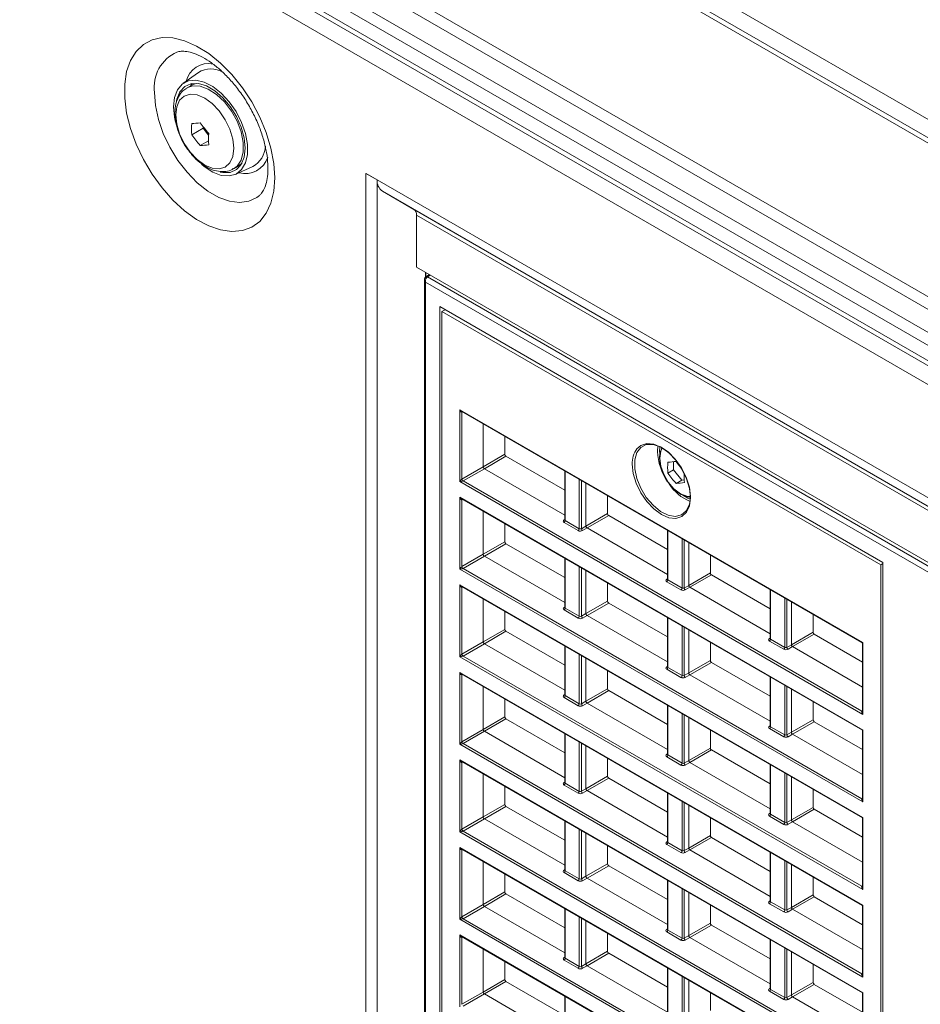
# Model space of a CAD drawing. Header units: millimetres. Extents: x 0 to 1118, y 0 to 864.
# Tile 190 of 256: x 150 to 179, y 660 to 692. Entities that reach past the tile are written whole.
import ezdxf

# ---------------------------------------------------------------- set-up
doc = ezdxf.new("R2010")
doc.units = ezdxf.units.MM

msp = doc.modelspace()

# ---------------------------------------------------------------- linework, layer by layer
at = {"color": 9, "linetype": 'Continuous', "lineweight": 0}
for p, q in [((82.2834, 744.1509), (214.0303, 668.095)), ((213.246, 667.7824), (81.2469, 743.9839)), ((76.9739, 741.5172), (208.9731, 665.3157)), ((208.7231, 665.0518), (76.7239, 741.2533)), ((76.4007, 740.6934), (208.3998, 664.4919)), ((208.2963, 664.1435), (76.2971, 740.345)), ((76.2971, 739.8506), (208.2963, 663.6491)), ((76.1408, 739.1753), (208.9476, 662.5076)), ((161.0669, 686.5047), (202.0684, 662.835)), ((161.2325, 686.1385), (202.0667, 662.5654)), ((202.0667, 662.5652), (162.2497, 685.5511)), ((162.3325, 685.368), (202.0667, 662.4299)), ((162.6299, 683.525), (162.6299, 683.383)), ((162.7736, 683.442), (162.6824, 683.3838)), ((202.0667, 660.4491), (162.6219, 683.2201)), ((162.6219, 683.2201), (162.6219, 642.4468)), ((162.6824, 683.3838), (202.0667, 660.6478)), ((163.7209, 676.8084), (163.7209, 679.1178)), ((163.7209, 679.1178), (176.6791, 671.6371)), ((163.8131, 679.0476), (163.791, 679.0358)), ((163.791, 679.0358), (163.791, 676.8897)), ((170.0752, 677.78), (170.0899, 677.957)), ((170.156, 677.9284), (170.1453, 677.7796)), ((170.1453, 677.7796), (170.1467, 677.7219)), ((164.4751, 677.2847), (165.1699, 677.6857)), ((165.2052, 677.6245), (164.5105, 677.2234)), ((163.791, 676.8897), (164.4751, 677.2847)), ((164.5105, 677.2234), (163.8264, 676.8285)), ((167.108, 677.1455), (167.108, 675.5563)), ((176.6791, 669.3278), (163.7209, 676.8084)), ((163.8264, 676.8285), (176.6432, 669.4295)), ((167.5627, 675.2939), (167.5627, 676.883)), ((167.6328, 676.8426), (167.6328, 675.2949)), ((163.7209, 676.3048), (176.6791, 668.8242)), ((163.7209, 673.9955), (163.7209, 676.3048)), ((163.8131, 676.2347), (163.791, 676.2228)), ((163.791, 676.2228), (163.791, 674.0767)), ((167.0721, 675.5778), (167.0934, 675.591)), ((167.528, 675.233), (167.0733, 675.4955)), ((167.108, 675.5563), (167.5627, 675.2939)), ((167.7773, 675.3783), (168.4721, 675.7794)), ((168.5074, 675.7182), (167.8127, 675.3171)), ((167.6328, 675.2949), (167.7773, 675.3783)), ((167.8127, 675.3171), (167.6681, 675.2337)), ((170.4102, 675.2392), (170.4102, 673.65)), ((164.4751, 674.4717), (165.1699, 674.8727)), ((170.8649, 673.3876), (170.8649, 674.9767)), ((170.935, 674.9363), (170.935, 673.3886)), ((165.2052, 674.8115), (164.5105, 674.4104)), ((163.791, 674.0767), (164.4751, 674.4717)), ((164.5105, 674.4104), (163.8264, 674.0155)), ((167.108, 674.3325), (167.108, 672.7434)), ((176.6791, 666.5148), (163.7209, 673.9955)), ((163.8264, 674.0155), (176.6432, 666.6165)), ((167.5627, 672.4809), (167.5627, 674.0701)), ((167.6328, 674.0296), (167.6328, 672.4819)), ((170.3743, 673.6715), (170.3956, 673.6847)), ((170.8301, 673.3267), (170.3755, 673.5892)), ((170.4102, 673.65), (170.8649, 673.3876)), ((171.0795, 673.472), (171.7743, 673.8731)), ((171.8096, 673.8119), (171.1148, 673.4108)), ((163.7209, 671.1825), (163.7209, 673.4918)), ((163.7209, 673.4918), (176.6791, 666.0112)), ((163.8131, 673.4217), (163.791, 673.4098)), ((163.791, 673.4098), (163.791, 671.2638)), ((170.935, 673.3886), (171.0795, 673.472)), ((171.1148, 673.4108), (170.9703, 673.3274)), ((173.7124, 673.3329), (173.7124, 671.7437)), ((167.7773, 672.5654), (168.4721, 672.9664)), ((174.1671, 671.4812), (174.1671, 673.0704)), ((174.2372, 673.03), (174.2372, 671.4823)), ((167.0721, 672.7648), (167.0934, 672.778)), ((167.528, 672.42), (167.0733, 672.6825)), ((167.108, 672.7434), (167.5627, 672.4809)), ((168.5074, 672.9052), (167.8127, 672.5041)), ((167.6328, 672.4819), (167.7773, 672.5654)), ((167.8127, 672.5041), (167.6681, 672.4207)), ((170.4102, 672.4262), (170.4102, 670.837)), ((164.4751, 671.6587), (165.1699, 672.0598)), ((170.8649, 670.5746), (170.8649, 672.1637)), ((170.935, 672.1233), (170.935, 670.5756)), ((165.2052, 671.9985), (164.5105, 671.5975)), ((173.6764, 671.7652), (173.6978, 671.7783)), ((173.7124, 671.7437), (174.1671, 671.4812)), ((174.3817, 671.5657), (175.0764, 671.9668)), ((175.1118, 671.9056), (174.417, 671.5045)), ((163.791, 671.2638), (164.4751, 671.6587)), ((164.5105, 671.5975), (163.8264, 671.2025)), ((167.108, 671.5195), (167.108, 669.9304)), ((174.1323, 671.4204), (173.6777, 671.6828)), ((174.2372, 671.4823), (174.3817, 671.5657)), ((174.417, 671.5045), (174.2725, 671.4211)), ((176.6791, 671.6371), (176.6791, 669.3278)), ((176.6791, 663.7019), (163.7209, 671.1825)), ((163.8264, 671.2025), (176.6432, 663.8035)), ((167.5627, 669.6679), (167.5627, 671.2571)), ((167.6328, 671.2166), (167.6328, 669.6689)), ((171.0795, 670.659), (171.7743, 671.0601)), ((170.3743, 670.8585), (170.3956, 670.8717)), ((170.8301, 670.5137), (170.3755, 670.7762)), ((170.4102, 670.837), (170.8649, 670.5746)), ((171.8096, 670.9989), (171.1148, 670.5978)), ((163.7209, 668.3695), (163.7209, 670.6788)), ((163.7209, 670.6788), (176.6791, 663.1982)), ((163.8131, 670.6087), (163.791, 670.5968)), ((163.791, 670.5968), (163.791, 668.4508)), ((170.935, 670.5756), (171.0795, 670.659)), ((171.1148, 670.5978), (170.9703, 670.5144)), ((173.7124, 670.5199), (173.7124, 668.9307)), ((167.7773, 669.7524), (168.4721, 670.1535)), ((174.1671, 668.6683), (174.1671, 670.2574)), ((174.2372, 670.217), (174.2372, 668.6693)), ((167.0721, 669.9518), (167.0934, 669.965)), ((167.528, 669.607), (167.0733, 669.8695)), ((167.108, 669.9304), (167.5627, 669.6679)), ((168.5074, 670.0922), (167.8127, 669.6911)), ((167.6328, 669.6689), (167.7773, 669.7524)), ((167.8127, 669.6911), (167.6681, 669.6077)), ((170.4102, 669.6132), (170.4102, 668.0241)), ((164.4751, 668.8457), (165.1699, 669.2468)), ((165.2052, 669.1856), (164.5105, 668.7845)), ((170.8649, 667.7616), (170.8649, 669.3508)), ((170.935, 669.3103), (170.935, 667.7626)), ((176.6432, 669.4295), (176.6645, 669.4427)), ((163.791, 668.4508), (164.4751, 668.8457)), ((173.6764, 668.9522), (173.6978, 668.9654)), ((174.1323, 668.6074), (173.6777, 668.8699)), ((173.7124, 668.9307), (174.1671, 668.6683)), ((174.3817, 668.7527), (175.0764, 669.1538)), ((175.1118, 669.0926), (174.417, 668.6915)), ((164.5105, 668.7845), (163.8264, 668.3895)), ((167.108, 668.7066), (167.108, 667.1174)), ((174.2372, 668.6693), (174.3817, 668.7527)), ((174.417, 668.6915), (174.2725, 668.6081)), ((176.6791, 668.8242), (176.6791, 666.5148)), ((176.6791, 660.8889), (163.7209, 668.3695)), ((163.8264, 668.3895), (176.6432, 660.9906)), ((167.5627, 666.8549), (167.5627, 668.4441)), ((167.6328, 668.4036), (167.6328, 666.856)), ((171.0795, 667.8461), (171.7743, 668.2471)), ((170.3743, 668.0455), (170.3956, 668.0587)), ((170.8301, 667.7007), (170.3755, 667.9632)), ((170.4102, 668.0241), (170.8649, 667.7616)), ((171.8096, 668.1859), (171.1148, 667.7848)), ((163.7209, 665.5565), (163.7209, 667.8658)), ((163.7209, 667.8658), (176.6791, 660.3852)), ((163.8131, 667.7957), (163.791, 667.7838)), ((163.791, 667.7838), (163.791, 665.6378)), ((170.935, 667.7626), (171.0795, 667.8461)), ((171.1148, 667.7848), (170.9703, 667.7014)), ((173.7124, 667.7069), (173.7124, 666.1177)), ((167.7773, 666.9394), (168.4721, 667.3405)), ((168.5074, 667.2792), (167.8127, 666.8782)), ((174.1671, 665.8553), (174.1671, 667.4444)), ((174.2372, 667.404), (174.2372, 665.8563)), ((167.0721, 667.1388), (167.0934, 667.152)), ((167.528, 666.794), (167.0733, 667.0565)), ((167.108, 667.1174), (167.5627, 666.8549)), ((167.6328, 666.856), (167.7773, 666.9394)), ((167.8127, 666.8782), (167.6681, 666.7947)), ((170.4102, 666.8003), (170.4102, 665.2111)), ((176.6432, 666.6165), (176.6645, 666.6297)), ((164.4751, 666.0327), (165.1699, 666.4338)), ((165.2052, 666.3726), (164.5105, 665.9715)), ((170.8649, 664.9486), (170.8649, 666.5378)), ((170.935, 666.4973), (170.935, 664.9497)), ((174.3817, 665.9397), (175.0764, 666.3408)), ((163.791, 665.6378), (164.4751, 666.0327)), ((173.6764, 666.1392), (173.6978, 666.1524)), ((174.1323, 665.7944), (173.6777, 666.0569)), ((173.7124, 666.1177), (174.1671, 665.8553)), ((175.1118, 666.2796), (174.417, 665.8785)), ((176.6791, 666.0112), (176.6791, 663.7019)), ((164.5105, 665.9715), (163.8264, 665.5766)), ((167.108, 665.8936), (167.108, 664.3044)), ((174.2372, 665.8563), (174.3817, 665.9397)), ((174.417, 665.8785), (174.2725, 665.7951)), ((176.6791, 658.0759), (163.7209, 665.5565)), ((163.8264, 665.5766), (176.6432, 658.1776)), ((167.5627, 664.0419), (167.5627, 665.6311)), ((167.6328, 665.5906), (167.6328, 664.043)), ((171.0795, 665.0331), (171.7743, 665.4342)), ((171.8096, 665.3729), (171.1148, 664.9719)), ((163.7209, 662.7435), (163.7209, 665.0528)), ((163.7209, 665.0528), (176.6791, 657.5722)), ((170.3743, 665.2325), (170.3956, 665.2457)), ((170.8301, 664.8877), (170.3755, 665.1502)), ((170.4102, 665.2111), (170.8649, 664.9486)), ((163.8131, 664.9827), (163.791, 664.9709)), ((163.791, 664.9709), (163.791, 662.8248)), ((170.935, 664.9497), (171.0795, 665.0331)), ((171.1148, 664.9719), (170.9703, 664.8884)), ((173.7124, 664.8939), (173.7124, 663.3048)), ((167.7773, 664.1264), (168.4721, 664.5275)), ((168.5074, 664.4663), (167.8127, 664.0652)), ((174.1671, 663.0423), (174.1671, 664.6315)), ((174.2372, 664.591), (174.2372, 663.0433)), ((167.0721, 664.3259), (167.0934, 664.339)), ((167.528, 663.9811), (167.0733, 664.2435)), ((167.108, 664.3044), (167.5627, 664.0419)), ((167.6328, 664.043), (167.7773, 664.1264)), ((167.8127, 664.0652), (167.6681, 663.9818)), ((170.4102, 663.9873), (170.4102, 662.3981)), ((176.6432, 663.8035), (176.6645, 663.8167)), ((164.4751, 663.2197), (165.1699, 663.6208)), ((165.2052, 663.5596), (164.5105, 663.1585)), ((170.8649, 662.1356), (170.8649, 663.7248)), ((170.935, 663.6843), (170.935, 662.1367)), ((174.3817, 663.1268), (175.0764, 663.5278)), ((175.1118, 663.4666), (174.417, 663.0655)), ((163.791, 662.8248), (164.4751, 663.2197)), ((164.5105, 663.1585), (163.8264, 662.7636)), ((173.6764, 663.3262), (173.6978, 663.3394)), ((174.1323, 662.9814), (173.6777, 663.2439)), ((173.7124, 663.3048), (174.1671, 663.0423)), ((176.6791, 663.1982), (176.6791, 660.8889)), ((167.108, 663.0806), (167.108, 661.4914)), ((174.2372, 663.0433), (174.3817, 663.1268)), ((174.417, 663.0655), (174.2725, 662.9821)), ((176.6791, 655.2629), (163.7209, 662.7435)), ((163.8264, 662.7636), (176.6432, 655.3646)), ((167.5627, 661.2289), (167.5627, 662.8181)), ((167.6328, 662.7777), (167.6328, 661.23)), ((171.0795, 662.2201), (171.7743, 662.6212)), ((171.8096, 662.5599), (171.1148, 662.1589)), ((163.7209, 659.9305), (163.7209, 662.2399)), ((163.7209, 662.2399), (176.6791, 654.7592)), ((170.3743, 662.4195), (170.3956, 662.4327)), ((170.8301, 662.0747), (170.3755, 662.3372)), ((170.4102, 662.3981), (170.8649, 662.1356)), ((170.935, 662.1367), (171.0795, 662.2201)), ((163.8131, 662.1697), (163.791, 662.1579)), ((163.791, 662.1579), (163.791, 660.0118)), ((171.1148, 662.1589), (170.9703, 662.0754)), ((173.7124, 662.081), (173.7124, 660.4918)), ((167.7773, 661.3134), (168.4721, 661.7145)), ((168.5074, 661.6533), (167.8127, 661.2522)), ((174.1671, 660.2293), (174.1671, 661.8185)), ((174.2372, 661.778), (174.2372, 660.2304)), ((167.0721, 661.5129), (167.0934, 661.5261)), ((167.528, 661.1681), (167.0733, 661.4306)), ((167.108, 661.4914), (167.5627, 661.2289)), ((167.6328, 661.23), (167.7773, 661.3134)), ((167.8127, 661.2522), (167.6681, 661.1688)), ((170.4102, 661.1743), (170.4102, 659.5851)), ((176.6432, 660.9906), (176.6645, 661.0037)), ((164.4751, 660.4068), (165.1699, 660.8078)), ((165.2052, 660.7466), (164.5105, 660.3455)), ((170.8649, 659.3226), (170.8649, 660.9118)), ((170.935, 660.8714), (170.935, 659.3237)), ((174.3817, 660.3138), (175.0764, 660.7149)), ((175.1118, 660.6536), (174.417, 660.2526)), ((163.791, 660.0118), (164.4751, 660.4068)), ((164.5105, 660.3455), (163.8264, 659.9506)), ((173.6764, 660.5132), (173.6978, 660.5264)), ((174.1323, 660.1684), (173.6777, 660.4309)), ((173.7124, 660.4918), (174.1671, 660.2293)), ((174.2372, 660.2304), (174.3817, 660.3138)), ((176.6791, 660.3852), (176.6791, 658.0759)), ((167.108, 660.2676), (167.108, 658.6784)), ((174.417, 660.2526), (174.2725, 660.1691))]:
    msp.add_line(p, q, dxfattribs=at)
at = {"color": 7, "linetype": 'Continuous', "lineweight": 15}
for p, q in [((213.496, 667.8072), (81.4969, 744.0087)), ((76.4007, 739.6217), (208.3999, 663.4202)), ((155.3194, 689.9552), (154.8221, 689.596)), ((155.1055, 689.5465), (154.9558, 689.4601)), ((155.1047, 687.9477), (155.4754, 688.1617)), ((155.4754, 688.2096), (155.4754, 688.1617)), ((155.4754, 688.1617), (155.6505, 687.9439)), ((155.3787, 687.6069), (155.6485, 687.7626)), ((156.4557, 686.862), (156.6054, 686.9484)), ((156.5065, 686.6782), (157.0662, 686.9293)), ((156.6582, 686.9387), (156.5774, 686.9322)), ((160.7062, 686.7109), (160.708, 686.7119)), ((161.0651, 686.5037), (160.7062, 686.7109)), ((160.7062, 638.2288), (160.7062, 686.7109)), ((160.708, 686.7119), (161.0669, 686.5047)), ((161.0651, 686.5037), (161.0669, 686.5047)), ((161.0651, 638.0216), (161.0651, 686.5037)), ((162.2497, 685.5511), (161.2325, 686.1385)), ((162.3325, 683.6967), (162.3325, 685.368)), ((202.0667, 660.7586), (162.3325, 683.6967)), ((162.6154, 683.5334), (162.6154, 683.3688)), ((162.7432, 683.4596), (162.6318, 683.3853)), ((162.5853, 683.3), (162.5853, 642.4689)), ((163.0784, 682.4295), (177.3217, 674.207)), ((163.0784, 642.7104), (163.0784, 682.4295)), ((163.2486, 682.3312), (163.1493, 682.2778)), ((163.1493, 682.2778), (163.1493, 642.7511)), ((177.2508, 674.1372), (163.1493, 682.2778)), ((163.7813, 679.066), (176.6395, 671.6431)), ((164.4751, 678.6655), (164.4751, 677.2847)), ((165.1699, 678.2644), (165.1699, 677.6857)), ((165.2052, 677.6245), (167.0934, 676.5345)), ((170.5889, 677.1835), (170.5889, 677.4467)), ((164.5105, 677.2234), (167.0934, 675.7323)), ((167.0934, 677.154), (167.0934, 675.5772)), ((170.4111, 677.0808), (170.5889, 677.1835)), ((170.8541, 676.8536), (170.5889, 677.1835)), ((167.7773, 675.3783), (167.7773, 676.7592)), ((170.6763, 676.751), (170.8541, 676.8536)), ((170.9349, 676.8608), (170.8541, 676.8536)), ((163.7813, 676.253), (176.6645, 668.8157)), ((168.4721, 676.3581), (168.4721, 675.7794)), ((164.4751, 675.8525), (164.4751, 674.4717)), ((167.0933, 675.5774), (167.092, 675.5711)), ((168.5074, 675.7182), (170.3956, 674.6282)), ((165.1699, 675.4514), (165.1699, 674.8727)), ((167.8127, 675.3171), (170.3956, 673.826)), ((170.3956, 675.2477), (170.3956, 673.6709)), ((165.2052, 674.8115), (167.0934, 673.7215)), ((171.0795, 673.472), (171.0795, 674.8528)), ((164.5105, 674.4104), (167.0934, 672.9194)), ((167.0934, 674.341), (167.0934, 672.7642)), ((171.7743, 674.4518), (171.7743, 673.8731)), ((167.7773, 672.5654), (167.7773, 673.9462)), ((177.3217, 674.1782), (177.2508, 674.1372)), ((177.2508, 634.6105), (177.2508, 674.1372)), ((177.3217, 674.207), (177.3217, 634.4879)), ((170.3954, 673.6711), (170.3941, 673.6648)), ((171.8096, 673.8119), (173.6978, 672.7219)), ((163.7813, 673.44), (176.6645, 666.0027)), ((168.4721, 673.5451), (168.4721, 672.9664)), ((171.1148, 673.4108), (173.6978, 671.9197)), ((173.6978, 673.3413), (173.6978, 671.7645)), ((164.4751, 673.0395), (164.4751, 671.6587)), ((167.0933, 672.7644), (167.092, 672.7581)), ((168.5074, 672.9052), (170.3956, 671.8152)), ((174.3817, 671.5657), (174.3817, 672.9465)), ((165.1699, 672.6384), (165.1699, 672.0598)), ((167.8127, 672.5041), (170.3956, 671.013)), ((170.3956, 672.4347), (170.3956, 670.8579)), ((175.0764, 672.5454), (175.0764, 671.9668)), ((171.0795, 670.659), (171.0795, 672.0399)), ((165.2052, 671.9985), (167.0934, 670.9085)), ((173.6976, 671.7648), (173.6963, 671.7584)), ((175.1118, 671.9056), (176.6645, 671.0092)), ((164.5105, 671.5975), (167.0934, 670.1064)), ((167.0934, 671.528), (167.0934, 669.9512)), ((171.7743, 671.6388), (171.7743, 671.0601)), ((174.417, 671.5045), (176.6645, 670.2071)), ((176.6645, 671.5998), (176.6645, 669.406)), ((167.7773, 669.7524), (167.7773, 671.1332)), ((170.3954, 670.8581), (170.3941, 670.8518)), ((171.8096, 670.9989), (173.6978, 669.9089)), ((163.7813, 670.6271), (176.6645, 663.1897)), ((168.4721, 670.7321), (168.4721, 670.1535)), ((171.1148, 670.5978), (173.6978, 669.1067)), ((173.6978, 670.5284), (173.6978, 668.9516)), ((164.4751, 670.2265), (164.4751, 668.8457)), ((174.3817, 668.7527), (174.3817, 670.1335)), ((165.1699, 669.8254), (165.1699, 669.2468)), ((167.0933, 669.9514), (167.092, 669.9451)), ((168.5074, 670.0922), (170.3956, 669.0022)), ((167.8127, 669.6911), (170.3956, 668.2001)), ((170.3956, 669.6217), (170.3956, 668.0449)), ((175.0764, 669.7325), (175.0764, 669.1538)), ((165.2052, 669.1856), (167.0934, 668.0955)), ((171.0795, 667.8461), (171.0795, 669.2269)), ((173.6976, 668.9518), (173.6963, 668.9455)), ((175.1118, 669.0926), (176.6645, 668.1962)), ((164.5105, 668.7845), (167.0934, 667.2934)), ((167.0934, 668.715), (167.0934, 667.1382)), ((171.7743, 668.8258), (171.7743, 668.2471)), ((174.417, 668.6915), (176.6645, 667.3941)), ((176.6645, 668.8157), (176.6645, 666.593)), ((167.7773, 666.9394), (167.7773, 668.3202)), ((168.4721, 667.9191), (168.4721, 667.3405)), ((170.3954, 668.0451), (170.3941, 668.0388)), ((171.8096, 668.1859), (173.6978, 667.0959)), ((163.7813, 667.8141), (176.6645, 660.3768)), ((171.1148, 667.7848), (173.6978, 666.2937)), ((173.6978, 667.7154), (173.6978, 666.1386)), ((164.4751, 667.4135), (164.4751, 666.0327)), ((168.5074, 667.2792), (170.3956, 666.1892)), ((174.3817, 665.9397), (174.3817, 667.3206)), ((165.1699, 667.0125), (165.1699, 666.4338)), ((167.0933, 667.1385), (167.092, 667.1321)), ((167.8127, 666.8782), (170.3956, 665.3871)), ((170.3956, 666.8087), (170.3956, 665.2319)), ((175.0764, 666.9195), (175.0764, 666.3408)), ((165.2052, 666.3726), (167.0934, 665.2826)), ((171.0795, 665.0331), (171.0795, 666.4139)), ((171.7743, 666.0128), (171.7743, 665.4342)), ((173.6976, 666.1388), (173.6963, 666.1325)), ((175.1118, 666.2796), (176.6645, 665.3832)), ((176.6645, 666.0027), (176.6645, 663.78)), ((164.5105, 665.9715), (167.0934, 664.4804)), ((167.0934, 665.902), (167.0934, 664.3252)), ((174.417, 665.8785), (176.6645, 664.5811)), ((167.7773, 664.1264), (167.7773, 665.5072)), ((171.8096, 665.3729), (173.6978, 664.2829)), ((168.4721, 665.1061), (168.4721, 664.5275)), ((170.3954, 665.2322), (170.3941, 665.2258)), ((163.7813, 665.0011), (176.6645, 657.5638)), ((171.1148, 664.9719), (173.6978, 663.4808)), ((173.6978, 664.9024), (173.6978, 663.3256)), ((164.4751, 664.6005), (164.4751, 663.2197)), ((168.5074, 664.4663), (170.3956, 663.3762)), ((174.3817, 663.1268), (174.3817, 664.5076)), ((165.1699, 664.1995), (165.1699, 663.6208)), ((167.0933, 664.3255), (167.092, 664.3191)), ((175.0764, 664.1065), (175.0764, 663.5278)), ((167.8127, 664.0652), (170.3956, 662.5741)), ((170.3956, 663.9957), (170.3956, 662.4189)), ((165.2052, 663.5596), (167.0934, 662.4696)), ((171.0795, 662.2201), (171.0795, 663.6009)), ((175.1118, 663.4666), (176.6645, 662.5703)), ((164.5105, 663.1585), (167.0934, 661.6674)), ((171.7743, 663.1998), (171.7743, 662.6212)), ((173.6976, 663.3258), (173.6963, 663.3195)), ((176.6645, 663.1897), (176.6645, 660.967)), ((167.0934, 663.0891), (167.0934, 661.5123)), ((174.417, 663.0655), (176.6645, 661.7681)), ((167.7773, 661.3134), (167.7773, 662.6942)), ((171.8096, 662.5599), (173.6978, 661.4699)), ((168.4721, 662.2932), (168.4721, 661.7145)), ((170.3954, 662.4192), (170.3941, 662.4128)), ((163.7813, 662.1881), (176.6645, 654.7508)), ((171.1148, 662.1589), (173.6978, 660.6678)), ((173.6978, 662.0894), (173.6978, 660.5126)), ((164.4751, 661.7876), (164.4751, 660.4068)), ((168.5074, 661.6533), (170.3956, 660.5633)), ((174.3817, 660.3138), (174.3817, 661.6946)), ((165.1699, 661.3865), (165.1699, 660.8078)), ((167.0933, 661.5125), (167.092, 661.5062)), ((167.8127, 661.2522), (170.3956, 659.7611)), ((175.0764, 661.2935), (175.0764, 660.7149)), ((170.3956, 661.1827), (170.3956, 659.6059)), ((165.2052, 660.7466), (167.0934, 659.6566)), ((171.0795, 659.4071), (171.0795, 660.7879)), ((175.1118, 660.6536), (176.6645, 659.7573)), ((164.5105, 660.3455), (167.0934, 658.8544)), ((171.7743, 660.3868), (171.7743, 659.8082)), ((173.6976, 660.5129), (173.6963, 660.5065)), ((176.6645, 660.3768), (176.6645, 658.154)), ((167.0934, 660.2761), (167.0934, 658.6993)), ((174.417, 660.2526), (176.6645, 658.9551))]:
    msp.add_line(p, q, dxfattribs=at)
at = {"color": 9, "linetype": 'Continuous', "lineweight": 0, "flags": 128}
for points in [[(157.7762, 686.5672), (157.7449, 687.0327), (157.6518, 687.5223), (157.4995, 688.0233), (157.2917, 688.5227), (157.0339, 689.0075), (156.7328, 689.4653), (156.3961, 689.8841), (156.0326, 690.2531), (155.6517, 690.5628), (155.2632, 690.8051), (154.8773, 690.9738), (154.5039, 691.0645), (154.1527, 691.0748), (153.8327, 691.0045), (153.5524, 690.8553), (153.3188, 690.6313), (153.1382, 690.3381), (153.0151, 689.9833), (152.9527, 689.5762), (152.9527, 689.1273), (153.0151, 688.6482), (153.1382, 688.1513), (153.3188, 687.6495), (153.5524, 687.1558), (153.8327, 686.6829), (154.1527, 686.2432), (154.5039, 685.848), (154.8773, 685.5075), (155.2632, 685.2306), (155.6517, 685.0245), (156.0326, 684.8944), (156.3961, 684.8437), (156.7328, 684.8738), (157.0339, 684.9839), (157.2917, 685.1711), (157.4995, 685.4306), (157.6518, 685.7556), (157.7449, 686.1378), (157.7762, 686.5672)], [(154.9519, 689.4578), (155.1374, 689.5233), (155.378, 689.5151), (155.6392, 689.4219), (155.9045, 689.2494), (156.1574, 689.0086), (156.3818, 688.7145), (156.5639, 688.3856), (156.6919, 688.0426), (156.7581, 687.7071), (156.7581, 687.4), (156.6919, 687.1408), (156.5639, 686.9457), (156.4501, 686.8588)], [(157.2883, 686.0049), (157.2013, 685.9368), (156.9431, 685.8141), (156.6462, 685.7732), (156.3205, 685.8155), (155.9771, 685.9396), (155.6278, 686.1412), (155.2845, 686.4136), (154.9587, 686.7473), (154.6618, 687.1311), (154.4036, 687.5518), (154.1931, 687.9952), (154.0374, 688.4462), (153.9418, 688.8893), (153.9096, 689.3096)], [(154.5908, 688.5934), (154.6226, 688.2965), (154.7157, 687.9832), (154.8638, 687.6748), (155.0568, 687.3924), (155.2815, 687.1551), (155.5227, 686.9792), (155.7639, 686.8767), (155.9887, 686.8544), (156.1817, 686.914), (156.3298, 687.0514), (156.4229, 687.2572), (156.4547, 687.5174), (156.4229, 687.8143), (156.3298, 688.1275), (156.1817, 688.4359), (155.9887, 688.7184), (155.7639, 688.9556), (155.5227, 689.1315), (155.2815, 689.2341), (155.0568, 689.2563), (154.8638, 689.1967), (154.7157, 689.0594), (154.6226, 688.8536), (154.5908, 688.5934)], [(170.2335, 677.8877), (170.1815, 677.7806), (170.1492, 677.5634), (170.1815, 677.3088), (170.2754, 677.0419), (170.4217, 676.7886), (170.6059, 676.5738), (170.8102, 676.4186), (171.0144, 676.338), (171.133, 676.3294)], [(170.9331, 676.3457), (171.0535, 676.2758), (171.1295, 676.2419)]]:
    msp.add_lwpolyline(points, dxfattribs=at)
at = {"color": 7, "linetype": 'Continuous', "lineweight": 15, "flags": 128}
for points in [[(154.5208, 688.8547), (154.553, 689.1539), (154.6477, 689.3998), (154.8, 689.5792), (155.0015, 689.6824), (155.2414, 689.7039), (155.5069, 689.6424), (155.7834, 689.5014), (156.0563, 689.2883), (156.3107, 689.0147), (156.5329, 688.6954), (156.711, 688.3475), (156.8353, 687.9898), (156.8992, 687.6416), (156.8992, 687.3217), (156.8353, 687.0473), (156.711, 686.8331), (156.5329, 686.6909), (156.3107, 686.6281), (156.0563, 686.6482), (155.7834, 686.7502), (155.5069, 686.9285), (155.4164, 687.0033)], [(156.0174, 686.7533), (156.109, 686.7354), (156.3467, 686.7422), (156.5477, 686.8318), (156.7002, 686.9989), (156.7954, 687.2338), (156.8278, 687.5229), (156.7954, 687.8494), (156.7002, 688.1942), (156.5477, 688.5374), (156.3467, 688.859), (156.109, 689.1403), (155.8483, 689.365), (155.5798, 689.52), (155.3191, 689.5963), (155.0814, 689.5894), (154.8805, 689.4999), (154.7279, 689.3328), (154.6327, 689.0978), (154.6204, 689.04)], [(155.0775, 689.5304), (155.0815, 689.5369), (155.1235, 689.5971)], [(155.2506, 689.6028), (155.1794, 689.5815), (155.1055, 689.5465)], [(154.59, 688.3524), (154.553, 688.5183), (154.5208, 688.8547)], [(156.6054, 686.9484), (156.6287, 686.9627), (156.7267, 687.0459)], [(169.4136, 677.8645), (169.5399, 677.973), (169.7332, 678.0327), (169.9584, 678.0104), (170.2, 677.9077), (170.4417, 677.7314), (170.6668, 677.4938), (170.8602, 677.2108), (171.0085, 676.9019), (171.1018, 676.588), (171.1336, 676.2906), (171.1018, 676.03), (171.0085, 675.8238), (170.8602, 675.6862), (170.6668, 675.6265), (170.4417, 675.6488), (170.2, 675.7515), (169.9584, 675.9277), (169.7332, 676.1654), (169.5399, 676.4484), (169.3915, 676.7573), (169.2982, 677.0712), (169.2664, 677.3685), (169.2664, 677.3685)], [(171.133, 676.3311), (171.0997, 676.6302), (171.0022, 676.9455), (170.8479, 677.2538), (170.648, 677.5321), (170.4175, 677.7597), (170.1735, 677.9199), (169.934, 678.0007), (169.7168, 677.9961), (169.538, 677.9065), (169.4109, 677.7385), (169.3449, 677.5046), (169.3449, 677.2221), (169.4109, 676.912), (169.538, 676.5973), (169.7168, 676.3013), (169.934, 676.0459), (170.1735, 675.8502), (170.4175, 675.7286), (170.648, 675.6901), (170.8479, 675.7377), (171.0022, 675.8677), (171.0997, 676.0705), (171.133, 676.3311)], [(176.6791, 668.8242), (176.673, 668.8206), (176.6684, 668.818), (176.6655, 668.8163), (176.6645, 668.8157), (176.6645, 668.8157)]]:
    msp.add_lwpolyline(points, dxfattribs=at)
at = {"color": 9, "linetype": 'Continuous', "lineweight": 0}
for centre, radius, start, end in [((155.139, 689.4779), 1.2409, 114.16375, 187.79502), ((155.6451, 689.5061), 0.7354, 77.84759, 166.87403), ((156.8316, 687.4532), 0.7497, 254.14018, 343.25022), ((163.8187, 679.0375), 0.0278, 137.55489, 183.55268), ((170.0023, 677.4201), 0.7377, 142.95175, 184.0052), ((171.9684, 677.8647), 1.8951, 182.56131, 214.20428), ((163.8702, 676.8946), 0.0793, 183.52393, 236.47653), ((171.717, 677.5706), 1.5217, 213.41484, 246.95058), ((163.8187, 676.2245), 0.0277, 137.54356, 183.56401), ((167.0875, 675.6011), 0.0279, 236.52076, 281.56067), ((167.0311, 675.5599), 0.077, 303.2287, 357.34818), ((167.4857, 675.2974), 0.077, 303.2287, 357.34818), ((167.7119, 675.2998), 0.0793, 183.51258, 236.48796), ((163.8702, 674.0816), 0.0793, 183.52429, 236.47556), ((170.3896, 673.6947), 0.0279, 236.51926, 281.5621), ((170.3333, 673.6536), 0.077, 303.2287, 357.34818), ((163.8184, 673.4116), 0.0275, 136.01088, 183.7136), ((170.7879, 673.3911), 0.077, 303.2287, 357.34818), ((171.0141, 673.3935), 0.0793, 183.51286, 236.48775), ((167.0874, 672.7881), 0.0279, 236.50795, 281.7017), ((167.0311, 672.7469), 0.077, 303.2276, 357.34867), ((167.4857, 672.4844), 0.077, 303.2276, 357.34867), ((167.7119, 672.4868), 0.0793, 183.51294, 236.48699), ((173.6918, 671.7884), 0.0279, 236.5199, 281.56213), ((173.6354, 671.7473), 0.077, 303.2287, 357.34818), ((174.0901, 671.4848), 0.077, 303.2287, 357.34818), ((174.3163, 671.4871), 0.0793, 183.51148, 236.48852), ((163.8702, 671.2686), 0.0793, 183.52429, 236.47556), ((170.3896, 670.8817), 0.0279, 236.50673, 281.7028), ((170.3333, 670.8406), 0.077, 303.2276, 357.34867), ((163.8187, 670.5985), 0.0277, 137.54923, 183.55835), ((170.7879, 670.5781), 0.077, 303.2276, 357.34867), ((171.0141, 670.5805), 0.0793, 183.51322, 236.48678), ((167.0874, 669.9751), 0.0279, 236.50505, 281.70459), ((167.0311, 669.9339), 0.077, 303.22834, 357.34793), ((167.4857, 669.6715), 0.077, 303.22834, 357.34793), ((167.7119, 669.6738), 0.0793, 183.51258, 236.48796), ((176.6585, 669.4527), 0.0278, 236.45865, 282.42921), ((173.6918, 668.9754), 0.0279, 236.50737, 281.70283), ((173.6354, 668.9343), 0.077, 303.2276, 357.34867), ((174.0901, 668.6718), 0.077, 303.2276, 357.34867), ((174.3163, 668.6742), 0.0793, 183.51184, 236.48754), ((163.8702, 668.4557), 0.0793, 183.52411, 236.47605), ((170.3896, 668.0688), 0.0279, 236.50384, 281.7057), ((170.3333, 668.0276), 0.077, 303.22834, 357.34793), ((163.8184, 667.7856), 0.0275, 136.00566, 183.71815), ((170.7879, 667.7652), 0.077, 303.22834, 357.34793), ((171.0141, 667.7675), 0.0793, 183.51286, 236.48775), ((167.0874, 667.1621), 0.0279, 236.5065, 281.70314), ((167.0311, 667.121), 0.077, 303.22811, 357.34816), ((167.4857, 666.8585), 0.077, 303.22811, 357.34816), ((167.7119, 666.8608), 0.0793, 183.51242, 236.4875), ((176.6585, 666.6397), 0.0278, 236.4553, 282.44046), ((173.6918, 666.1624), 0.0279, 236.50448, 281.70572), ((173.6354, 666.1213), 0.077, 303.22834, 357.34793), ((174.0901, 665.8588), 0.077, 303.22834, 357.34793), ((174.3163, 665.8612), 0.0793, 183.51148, 236.48852), ((163.8702, 665.6427), 0.0793, 183.52429, 236.47556), ((170.3896, 665.2558), 0.0279, 236.50529, 281.70425), ((170.3333, 665.2146), 0.077, 303.22811, 357.34816), ((163.8184, 664.9726), 0.0275, 136.00641, 183.7174), ((170.7879, 664.9522), 0.077, 303.22811, 357.34816), ((171.0141, 664.9545), 0.0793, 183.51271, 236.48729), ((167.0874, 664.3491), 0.0279, 236.5065, 281.70314), ((167.0311, 664.308), 0.077, 303.22797, 357.3483), ((167.4857, 664.0455), 0.077, 303.22797, 357.3483), ((167.7119, 664.0478), 0.0793, 183.51242, 236.4875), ((176.6585, 663.8267), 0.0277, 236.4436, 282.45216), ((173.6918, 663.3495), 0.0279, 236.50593, 281.70428), ((173.6354, 663.3083), 0.077, 303.22811, 357.34816), ((174.0901, 663.0459), 0.077, 303.22811, 357.34816), ((174.3163, 663.0482), 0.0793, 183.51133, 236.48806), ((163.8702, 662.8297), 0.0793, 183.52405, 236.47583), ((170.3896, 662.4428), 0.0279, 236.50529, 281.70425), ((170.3333, 662.4017), 0.077, 303.22797, 357.3483), ((163.8187, 662.1596), 0.0277, 137.54816, 183.55962), ((170.7879, 662.1392), 0.077, 303.22797, 357.3483), ((171.0141, 662.1415), 0.0793, 183.51271, 236.48729), ((167.0874, 661.5361), 0.0279, 236.50978, 281.69986), ((167.0311, 661.495), 0.077, 303.22827, 357.34792), ((167.4857, 661.2325), 0.077, 303.22827, 357.34792), ((167.7119, 661.2349), 0.0793, 183.5127, 236.4873), ((176.6585, 661.0137), 0.0277, 236.44665, 282.44713), ((173.6918, 660.5365), 0.0279, 236.50593, 281.70428), ((173.6354, 660.4953), 0.077, 303.22797, 357.3483), ((174.0901, 660.2329), 0.077, 303.22797, 357.3483), ((174.3163, 660.2352), 0.0793, 183.51133, 236.48806)]:
    msp.add_arc(centre, radius, start, end, dxfattribs=at)
at = {"color": 7, "linetype": 'Continuous', "lineweight": 15}
for centre, radius, start, end in [((155.7285, 689.2736), 0.7949, 60.59623, 120.96895), ((158.7562, 688.1304), 3.656, 177.13594, 182.86406), ((154.8624, 692.5676), 4.2614, 273.25996, 276.95939), ((159.0904, 691.0407), 4.5917, 216.06489, 221.52413), ((158.8161, 690.6506), 4.5913, 216.06482, 221.52445), ((159.3042, 687.8141), 3.656, 177.13594, 182.86406), ((155.1365, 691.8602), 4.2602, 273.25913, 276.95959), ((156.6865, 687.6182), 0.7867, 298.86156, 357.87675), ((161.4674, 686.4653), 0.4025, 174.37899, 234.30231), ((162.1323, 685.3877), 0.2012, 354.38136, 54.30166), ((172.2097, 677.2576), 1.8073, 174.38642, 185.61358), ((170.3572, 679.5325), 2.0988, 271.47318, 278.74591), ((172.5507, 678.6946), 2.2455, 213.41255, 221.30037), ((172.3054, 678.3321), 2.2702, 213.44615, 224.14297), ((170.6223, 678.849), 2.0987, 271.47309, 278.746), ((172.6769, 676.9491), 1.7442, 176.4414, 185.73805)]:
    msp.add_arc(centre, radius, start, end, dxfattribs=at)
at = {"color": 9, "linetype": 'Continuous', "lineweight": 0}
for centre, major_axis, ratio, start_param, end_param in [((163.7563, 679.1382), (-0.0734, 0.0797), 0.3689627, 1.4881978, 2.2736773), ((163.7563, 679.1382), (-0.0323, 0.1034), 0.3689594, 1.6533487, 3.2066917), ((163.7563, 676.8288), (0.0479, 0.0636), 0.2277624, 0.5087876, 2.0621307), ((163.7563, 676.8288), (0.079, 0.0096), 0.2276701, 4.2209859, 5.7743289), ((163.7563, 676.3252), (-0.0734, 0.0797), 0.3689627, 1.4881978, 2.2736773), ((163.7563, 676.3252), (-0.0323, 0.1034), 0.3689594, 1.6533487, 3.2066917), ((167.144, 675.5377), (0.1, 0.0015), 0.5872749, 2.3646126, 3.9179556), ((167.1434, 675.5782), (0.05, 0.0016), 0.5970671, 3.1228866, 3.9082847), ((167.5987, 675.2752), (0.1, 0.0015), 0.5872749, 3.9179556, 5.4712987), ((167.5981, 675.3157), (0.05, 0.0016), 0.5970671, 3.9082847, 5.4616278), ((163.7563, 674.0159), (0.0479, 0.0636), 0.2277624, 0.5087876, 2.0621307), ((163.7563, 674.0159), (0.079, 0.0096), 0.2276701, 4.2209859, 5.7743289), ((170.4462, 673.6314), (0.1, 0.0015), 0.5872749, 2.3646126, 3.9179556), ((170.4456, 673.6719), (0.05, 0.0016), 0.5970671, 3.1228866, 3.9082847), ((163.7563, 673.5122), (-0.0734, 0.0797), 0.3689627, 1.4881978, 2.2736773), ((163.7563, 673.5122), (-0.0323, 0.1034), 0.3689594, 1.6533487, 3.2066917), ((170.9009, 673.3689), (0.1, 0.0015), 0.5872749, 3.9179556, 5.4712987), ((170.9002, 673.4094), (0.05, 0.0016), 0.5970671, 3.9082847, 5.4616278), ((167.144, 672.7247), (0.1, 0.0015), 0.5872749, 2.3646126, 3.9179556), ((167.1434, 672.7652), (0.05, 0.0016), 0.5970671, 3.1228866, 3.9082847), ((167.5987, 672.4623), (0.1, 0.0015), 0.5872749, 3.9179556, 5.4712987), ((167.5981, 672.5027), (0.05, 0.0016), 0.5970671, 3.9082847, 5.4616278), ((173.7484, 671.7251), (0.1, 0.0015), 0.5872749, 2.3646126, 3.9179556), ((173.7478, 671.7656), (0.05, 0.0016), 0.5970671, 3.1228866, 3.9082847), ((174.203, 671.4626), (0.1, 0.0015), 0.5872749, 3.9179556, 5.4712987), ((174.2024, 671.5031), (0.05, 0.0016), 0.5970671, 3.9082847, 5.4616278), ((176.7145, 671.6576), (0.079, 0.0096), 0.2276701, 3.4253763, 4.2209859), ((176.7145, 671.6576), (0.0479, 0.0636), 0.2277624, 2.0621307, 2.8475288), ((163.7563, 671.2029), (0.0479, 0.0636), 0.2277624, 0.5087876, 2.0621307), ((163.7563, 671.2029), (0.079, 0.0096), 0.2276701, 4.2209859, 5.7743289), ((170.4462, 670.8184), (0.1, 0.0015), 0.5872749, 2.3646126, 3.9179556), ((170.4456, 670.8589), (0.05, 0.0016), 0.5970671, 3.1228866, 3.9082847), ((163.7563, 670.6992), (-0.0734, 0.0797), 0.3689627, 1.4881978, 2.2736773), ((163.7563, 670.6992), (-0.0323, 0.1034), 0.3689594, 1.6533487, 3.2066917), ((170.9009, 670.5559), (0.1, 0.0015), 0.5872749, 3.9179556, 5.4712987), ((170.9002, 670.5964), (0.05, 0.0016), 0.5970671, 3.9082847, 5.4616278), ((167.144, 669.9117), (0.1, 0.0015), 0.5872749, 2.3646126, 3.9179556), ((167.1434, 669.9522), (0.05, 0.0016), 0.5970671, 3.1228866, 3.9082847), ((167.5987, 669.6493), (0.1, 0.0015), 0.5872749, 3.9179556, 5.4712987), ((167.5981, 669.6897), (0.05, 0.0016), 0.5970671, 3.9082847, 5.4616278), ((176.7145, 669.3482), (-0.0734, 0.0797), 0.3689627, 6.2180401, 7.7713831), ((176.7145, 669.3482), (-0.0323, 0.1034), 0.3689594, 0.8679505, 1.6533487), ((173.7484, 668.9121), (0.1, 0.0015), 0.5872749, 2.3646126, 3.9179556), ((173.7478, 668.9526), (0.05, 0.0016), 0.5970671, 3.1228866, 3.9082847), ((174.203, 668.6496), (0.1, 0.0015), 0.5872749, 3.9179556, 5.4712987), ((174.2024, 668.6901), (0.05, 0.0016), 0.5970671, 3.9082847, 5.4616278), ((163.7563, 668.3899), (0.0479, 0.0636), 0.2277624, 0.5087876, 2.0621307), ((163.7563, 668.3899), (0.079, 0.0096), 0.2276701, 4.2209859, 5.7743289), ((170.4462, 668.0054), (0.1, 0.0015), 0.5872749, 2.3646126, 3.9179556), ((170.4456, 668.0459), (0.05, 0.0016), 0.5970671, 3.1228866, 3.9082847), ((163.7563, 667.8862), (-0.0734, 0.0797), 0.3689627, 1.4881978, 2.2736773), ((163.7563, 667.8862), (-0.0323, 0.1034), 0.3689594, 1.6533487, 3.2066917), ((170.9009, 667.743), (0.1, 0.0015), 0.5872749, 3.9179556, 5.4712987), ((170.9002, 667.7834), (0.05, 0.0016), 0.5970671, 3.9082847, 5.4616278), ((167.144, 667.0988), (0.1, 0.0015), 0.5872749, 2.3646126, 3.9179556), ((167.1434, 667.1392), (0.05, 0.0016), 0.5970671, 3.1228866, 3.9082847), ((167.5987, 666.8363), (0.1, 0.0015), 0.5872749, 3.9179556, 5.4712987), ((167.5981, 666.8768), (0.05, 0.0016), 0.5970671, 3.9082847, 5.4616278), ((176.7145, 666.5352), (-0.0734, 0.0797), 0.3689627, 6.2180401, 7.7713831), ((176.7145, 666.5352), (-0.0323, 0.1034), 0.3689594, 0.8679505, 1.6533487), ((173.7484, 666.0991), (0.1, 0.0015), 0.5872749, 2.3646126, 3.9179556), ((173.7478, 666.1396), (0.05, 0.0016), 0.5970671, 3.1228866, 3.9082847), ((174.203, 665.8366), (0.1, 0.0015), 0.5872749, 3.9179556, 5.4712987), ((174.2024, 665.8771), (0.05, 0.0016), 0.5970671, 3.9082847, 5.4616278), ((163.7563, 665.5769), (0.0479, 0.0636), 0.2277624, 0.5087876, 2.0621307), ((163.7563, 665.5769), (0.079, 0.0096), 0.2276701, 4.2209859, 5.7743289), ((163.7563, 665.0733), (-0.0734, 0.0797), 0.3689627, 1.4881978, 2.2736773), ((163.7563, 665.0733), (-0.0323, 0.1034), 0.3689594, 1.6533487, 3.2066917), ((170.4462, 665.1925), (0.1, 0.0015), 0.5872749, 2.3646126, 3.9179556), ((170.4456, 665.2329), (0.05, 0.0016), 0.5970671, 3.1228866, 3.9082847), ((170.9009, 664.93), (0.1, 0.0015), 0.5872749, 3.9179556, 5.4712987), ((170.9002, 664.9704), (0.05, 0.0016), 0.5970671, 3.9082847, 5.4616278), ((167.144, 664.2858), (0.1, 0.0015), 0.5872749, 2.3646126, 3.9179556), ((167.1434, 664.3262), (0.05, 0.0016), 0.5970671, 3.1228866, 3.9082847), ((167.5987, 664.0233), (0.1, 0.0015), 0.5872749, 3.9179556, 5.4712987), ((167.5981, 664.0638), (0.05, 0.0016), 0.5970671, 3.9082847, 5.4616278), ((176.7145, 663.7223), (-0.0734, 0.0797), 0.3689627, 6.2180401, 7.7713831), ((176.7145, 663.7223), (-0.0323, 0.1034), 0.3689594, 0.8679505, 1.6533487), ((173.7484, 663.2861), (0.1, 0.0015), 0.5872749, 2.3646126, 3.9179556), ((173.7478, 663.3266), (0.05, 0.0016), 0.5970671, 3.1228866, 3.9082847), ((174.203, 663.0237), (0.1, 0.0015), 0.5872749, 3.9179556, 5.4712987), ((174.2024, 663.0641), (0.05, 0.0016), 0.5970671, 3.9082847, 5.4616278), ((163.7563, 662.7639), (0.0479, 0.0636), 0.2277624, 0.5087876, 2.0621307), ((163.7563, 662.7639), (0.079, 0.0096), 0.2276701, 4.2209859, 5.7743289), ((163.7563, 662.2603), (-0.0734, 0.0797), 0.3689627, 1.4881978, 2.2736773), ((163.7563, 662.2603), (-0.0323, 0.1034), 0.3689594, 1.6533487, 3.2066917), ((170.4462, 662.3795), (0.1, 0.0015), 0.5872749, 2.3646126, 3.9179556), ((170.4456, 662.4199), (0.05, 0.0016), 0.5970671, 3.1228866, 3.9082847), ((170.9009, 662.117), (0.1, 0.0015), 0.5872749, 3.9179556, 5.4712987), ((170.9002, 662.1575), (0.05, 0.0016), 0.5970671, 3.9082847, 5.4616278), ((167.144, 661.4728), (0.1, 0.0015), 0.5872749, 2.3646126, 3.9179556), ((167.1434, 661.5133), (0.05, 0.0016), 0.5970671, 3.1228866, 3.9082847), ((167.5987, 661.2103), (0.1, 0.0015), 0.5872749, 3.9179556, 5.4712987), ((167.5981, 661.2508), (0.05, 0.0016), 0.5970671, 3.9082847, 5.4616278), ((176.7145, 660.9093), (-0.0734, 0.0797), 0.3689627, 6.2180401, 7.7713831), ((176.7145, 660.9093), (-0.0323, 0.1034), 0.3689594, 0.8679505, 1.6533487), ((173.7484, 660.4732), (0.1, 0.0015), 0.5872749, 2.3646126, 3.9179556), ((173.7478, 660.5136), (0.05, 0.0016), 0.5970671, 3.1228866, 3.9082847), ((174.203, 660.2107), (0.1, 0.0015), 0.5872749, 3.9179556, 5.4712987), ((174.2024, 660.2511), (0.05, 0.0016), 0.5970671, 3.9082847, 5.4616278)]:
    msp.add_ellipse(centre, major_axis=major_axis, ratio=ratio, start_param=start_param, end_param=end_param, dxfattribs=at)
at = {"color": 7, "linetype": 'Continuous', "lineweight": 15}
for centre, major_axis, ratio, start_param, end_param in [((165.2052, 677.6653), (-0.025, 0.0433), 0.5775574, 0.7856318, 2.3561235), ((164.5105, 677.2643), (-0.025, 0.0433), 0.5775574, 0.7856318, 2.3561235), ((168.5074, 675.759), (-0.025, 0.0433), 0.5775574, 0.7856318, 2.3561235), ((165.2052, 674.8523), (-0.025, 0.0433), 0.5775574, 0.7856318, 2.3561235), ((164.5105, 674.4513), (-0.025, 0.0433), 0.5775574, 0.7856318, 2.3561235), ((171.8096, 673.8527), (-0.025, 0.0433), 0.5775574, 0.7856318, 2.3561235), ((168.5074, 672.946), (-0.025, 0.0433), 0.5775574, 0.7856318, 2.3561235), ((165.2052, 672.0394), (-0.025, 0.0433), 0.5775574, 0.7856318, 2.3561235), ((175.1118, 671.9464), (-0.025, 0.0433), 0.5775574, 0.7856318, 2.3561235), ((164.5105, 671.6383), (-0.025, 0.0433), 0.5775574, 0.7856318, 2.3561235), ((171.8096, 671.0397), (-0.025, 0.0433), 0.5775574, 0.7856318, 2.3561235), ((168.5074, 670.1331), (-0.025, 0.0433), 0.5775574, 0.7856318, 2.3561235), ((165.2052, 669.2264), (-0.025, 0.0433), 0.5775574, 0.7856318, 2.3561235), ((164.5105, 668.8253), (-0.025, 0.0433), 0.5775574, 0.7856318, 2.3561235), ((175.1118, 669.1334), (-0.025, 0.0433), 0.5775574, 0.7856318, 2.3561235), ((171.8096, 668.2267), (-0.025, 0.0433), 0.5775574, 0.7856318, 2.3561235), ((168.5074, 667.3201), (-0.025, 0.0433), 0.5775574, 0.7856318, 2.3561235), ((165.2052, 666.4134), (-0.025, 0.0433), 0.5775574, 0.7856318, 2.3561235), ((175.1118, 666.3204), (-0.025, 0.0433), 0.5775574, 0.7856318, 2.3561235), ((164.5105, 666.0123), (-0.025, 0.0433), 0.5775574, 0.7856318, 2.3561235), ((176.7145, 666.0316), (0.05, 0.0289), 0.0000704, 2.3561539, 3.141552), ((171.8096, 665.4138), (-0.025, 0.0433), 0.5775574, 0.7856318, 2.3561235), ((168.5074, 664.5071), (-0.025, 0.0433), 0.5775574, 0.7856318, 2.3561235), ((165.2052, 663.6004), (-0.025, 0.0433), 0.5775574, 0.7856318, 2.3561235), ((175.1118, 663.5074), (-0.025, 0.0433), 0.5775574, 0.7856318, 2.3561235), ((164.5105, 663.1993), (-0.025, 0.0433), 0.5775574, 0.7856318, 2.3561235), ((176.7145, 663.2186), (0.05, 0.0289), 0.0000704, 2.3561539, 3.1416333), ((171.8096, 662.6008), (-0.025, 0.0433), 0.5775574, 0.7856318, 2.3561235), ((168.5074, 661.6941), (-0.025, 0.0433), 0.5775574, 0.7856318, 2.3561235), ((165.2052, 660.7874), (-0.025, 0.0433), 0.5775574, 0.7856318, 2.3561235), ((175.1118, 660.6945), (-0.025, 0.0433), 0.5775574, 0.7856318, 2.3561235), ((164.5105, 660.3864), (-0.025, 0.0433), 0.5775574, 0.7856318, 2.3561235), ((176.7145, 660.4056), (0.05, 0.0289), 0.0000704, 2.3561538, 3.1416332)]:
    msp.add_ellipse(centre, major_axis=major_axis, ratio=ratio, start_param=start_param, end_param=end_param, dxfattribs=at)
for points, knots in [([(154.6327, 690.6103), (154.6742, 690.621), (154.7544, 690.6417), (154.9414, 690.6334), (155.175, 690.5752), (155.449, 690.4535), (155.7401, 690.2718), (156.0391, 690.0313), (156.3352, 689.7365), (156.6176, 689.3946), (156.8764, 689.0151), (157.1023, 688.6099), (157.2879, 688.1921), (157.4278, 687.7759), (157.5187, 687.376), (157.5604, 687.0066), (157.5559, 686.6813), (157.5119, 686.4109), (157.4391, 686.2055), (157.3606, 686.0741), (157.3107, 686.03), (157.2894, 686.0112)], [0, 0, 0, 0, 0.0551412, 0.10651, 0.1613711, 0.2141697, 0.2667611, 0.3196971, 0.3732023, 0.4272269, 0.4816194, 0.5361946, 0.5907472, 0.6450276, 0.6988453, 0.7520354, 0.8045113, 0.856387, 0.9081856, 0.9608595, 1, 1, 1, 1]), ([(154.9559, 689.4499), (154.9093, 689.4223), (154.7965, 689.3555), (154.6742, 689.1784), (154.5816, 688.9445), (154.5705, 688.7593), (154.5646, 688.6611)], [0, 0, 0, 0, 0.1819112, 0.44021, 0.7030126, 1, 1, 1, 1]), ([(154.5646, 688.6611), (154.5664, 688.6061), (154.5718, 688.4498), (154.6278, 688.1787), (154.748, 687.8617), (154.8833, 687.6039), (154.9885, 687.4715), (155.0234, 687.4276)], [0, 0, 0, 0, 0.13484194, 0.3831983, 0.63064738, 0.87743684, 1, 1, 1, 1]), ([(155.0234, 687.4276), (155.0572, 687.381), (155.1587, 687.2413), (155.3635, 687.0537), (155.6244, 686.8786), (155.8894, 686.779), (156.1386, 686.7602), (156.3277, 686.7892), (156.4162, 686.8484), (156.4426, 686.866)], [0, 0, 0, 0, 0.0888944, 0.2663936, 0.4464794, 0.6298427, 0.7868685, 0.936396, 1, 1, 1, 1]), ([(162.6334, 683.3864), (162.6254, 683.3793), (162.6094, 683.3651), (162.5936, 683.3393), (162.5863, 683.3131), (162.5856, 683.2972), (162.5853, 683.2899)], [0, 0, 0, 0, 0.2838749, 0.5680388, 0.801255, 1, 1, 1, 1]), ([(170.2122, 677.8982), (170.2051, 677.8756), (170.1866, 677.817), (170.1385, 677.6972), (170.1408, 677.494), (170.1891, 677.2406), (170.2952, 676.9807), (170.446, 676.7398), (170.6314, 676.5346), (170.8383, 676.3872), (171.01, 676.3102), (171.1056, 676.3116), (171.1306, 676.312)], [0, 0, 0, 0, 0.0399793, 0.1039725, 0.2213878, 0.3429196, 0.4645523, 0.586026, 0.70796, 0.831023, 0.9559746, 1, 1, 1, 1]), ([(167.8127, 675.3171), (167.808, 675.3204), (167.7988, 675.327), (167.7871, 675.3432), (167.7789, 675.3614), (167.7778, 675.3727), (167.7773, 675.3783)], [0, 0, 0, 0, 0.2500344, 0.500027, 0.7500059, 1, 1, 1, 1]), ([(171.1148, 673.4108), (171.1102, 673.4141), (171.101, 673.4207), (171.0893, 673.4369), (171.0811, 673.4551), (171.08, 673.4664), (171.0795, 673.472)], [0, 0, 0, 0, 0.2500353, 0.5000285, 0.7500068, 1, 1, 1, 1]), ([(167.8127, 672.5041), (167.808, 672.5074), (167.7988, 672.514), (167.7871, 672.5302), (167.7789, 672.5484), (167.7778, 672.5597), (167.7773, 672.5654)], [0, 0, 0, 0, 0.2500331, 0.5000267, 0.7500166, 1, 1, 1, 1]), ([(174.417, 671.5045), (174.4124, 671.5078), (174.4031, 671.5144), (174.3915, 671.5305), (174.3833, 671.5488), (174.3822, 671.5601), (174.3817, 671.5657)], [0, 0, 0, 0, 0.2500368, 0.5000265, 0.750003, 1, 1, 1, 1]), ([(176.6404, 671.6421), (176.6412, 671.6417), (176.6476, 671.6391), (176.6566, 671.628), (176.6638, 671.6139), (176.6639, 671.6042), (176.6639, 671.6013)], [0, 0, 0, 0, 0.05663479, 0.41966375, 0.82181698, 1, 1, 1, 1]), ([(171.1148, 670.5978), (171.1102, 670.6011), (171.101, 670.6077), (171.0893, 670.6239), (171.0811, 670.6421), (171.08, 670.6534), (171.0795, 670.659)], [0, 0, 0, 0, 0.250034, 0.5000282, 0.7500175, 1, 1, 1, 1]), ([(167.8127, 669.6911), (167.808, 669.6944), (167.7988, 669.701), (167.7871, 669.7172), (167.7789, 669.7354), (167.7778, 669.7467), (167.7773, 669.7524)], [0, 0, 0, 0, 0.2500339, 0.500035, 0.7500158, 1, 1, 1, 1]), ([(174.417, 668.6915), (174.4124, 668.6948), (174.4031, 668.7014), (174.3915, 668.7176), (174.3833, 668.7358), (174.3822, 668.7471), (174.3817, 668.7527)], [0, 0, 0, 0, 0.2500355, 0.5000262, 0.7500137, 1, 1, 1, 1]), ([(171.1148, 667.7848), (171.1102, 667.7881), (171.101, 667.7947), (171.0893, 667.8109), (171.0811, 667.8291), (171.08, 667.8404), (171.0795, 667.8461)], [0, 0, 0, 0, 0.2500348, 0.5000365, 0.7500167, 1, 1, 1, 1]), ([(167.8127, 666.8782), (167.808, 666.8815), (167.7988, 666.888), (167.7871, 666.9042), (167.7789, 666.9224), (167.7778, 666.9337), (167.7773, 666.9394)], [0, 0, 0, 0, 0.25003265, 0.50003029, 0.75001592, 1, 1, 1, 1]), ([(174.417, 665.8785), (174.4124, 665.8818), (174.4031, 665.8884), (174.3915, 665.9046), (174.3833, 665.9228), (174.3822, 665.9341), (174.3817, 665.9397)], [0, 0, 0, 0, 0.2500363, 0.5000345, 0.7500129, 1, 1, 1, 1]), ([(171.1148, 664.9719), (171.1102, 664.9751), (171.101, 664.9817), (171.0893, 664.9979), (171.0811, 665.0161), (171.08, 665.0274), (171.0795, 665.0331)], [0, 0, 0, 0, 0.25003351, 0.50003179, 0.75001681, 1, 1, 1, 1]), ([(167.8127, 664.0652), (167.808, 664.0685), (167.7988, 664.075), (167.7871, 664.0912), (167.7789, 664.1094), (167.7778, 664.1208), (167.7773, 664.1264)], [0, 0, 0, 0, 0.2500335, 0.5000309, 0.7500162, 1, 1, 1, 1]), ([(174.417, 663.0655), (174.4124, 663.0688), (174.4031, 663.0754), (174.3915, 663.0916), (174.3833, 663.1098), (174.3822, 663.1211), (174.3817, 663.1268)], [0, 0, 0, 0, 0.250035, 0.5000298, 0.750013, 1, 1, 1, 1]), ([(171.1148, 662.1589), (171.1102, 662.1622), (171.101, 662.1687), (171.0893, 662.1849), (171.0811, 662.2031), (171.08, 662.2144), (171.0795, 662.2201)], [0, 0, 0, 0, 0.2500344, 0.5000324, 0.7500171, 1, 1, 1, 1]), ([(167.8127, 661.2522), (167.808, 661.2555), (167.7988, 661.2621), (167.7871, 661.2783), (167.7789, 661.2965), (167.7778, 661.3078), (167.7773, 661.3134)], [0, 0, 0, 0, 0.2500326, 0.5000309, 0.7500135, 1, 1, 1, 1]), ([(174.417, 660.2526), (174.4124, 660.2558), (174.4031, 660.2624), (174.3915, 660.2786), (174.3833, 660.2968), (174.3822, 660.3081), (174.3817, 660.3138)], [0, 0, 0, 0, 0.25003587, 0.50003039, 0.75001329, 1, 1, 1, 1])]:
    msp.add_open_spline(points, degree=3, knots=knots, dxfattribs=at)
at = {"color": 9, "linetype": 'Continuous', "lineweight": 0}
for points, knots in [([(162.5854, 683.2875), (162.5875, 683.2755), (162.5918, 683.2517), (162.6119, 683.2306), (162.6219, 683.2201)], [0, 0, 0, 0, 0.49974205, 1, 1, 1, 1]), ([(162.6824, 683.3838), (162.6718, 683.3753), (162.6556, 683.3623), (162.639, 683.3358), (162.6258, 683.3063), (162.6165, 683.2654), (162.6201, 683.2352), (162.6219, 683.2201)], [0, 0, 0, 0, 0.2414191, 0.3687195, 0.5004159, 0.7500805, 1, 1, 1, 1]), ([(162.6351, 683.3875), (162.6351, 683.3875), (162.6395, 683.3927), (162.6565, 683.3937), (162.6737, 683.3871), (162.6824, 683.3838)], [0, 0, 0, 0, 0.0014686, 0.5004248, 1, 1, 1, 1])]:
    msp.add_open_spline(points, degree=3, knots=knots, dxfattribs=at)

doc.saveas('drawing.dxf')
